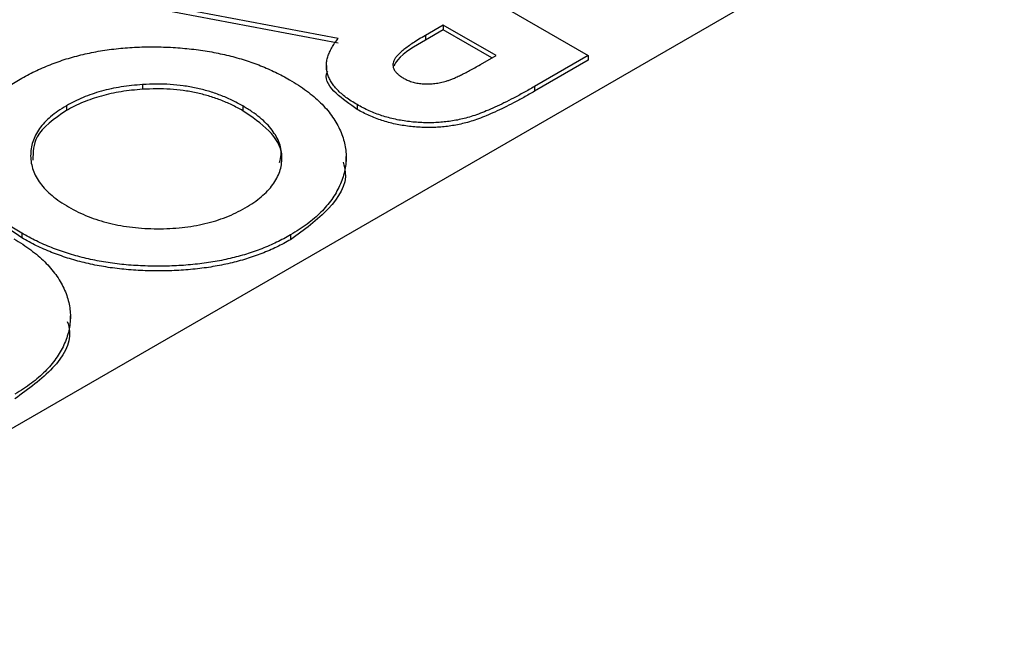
# Model space of a CAD drawing. Header units: inches. Extents: x 3.21 to 13.19, y 2.59 to 9.58.
# Tile 37 of 47: x 11.8 to 11.97, y 7.29 to 7.39. Entities that reach past the tile are written whole.
import ezdxf

# ---------------------------------------------------------------- set-up
doc = ezdxf.new("R2010")
doc.units = ezdxf.units.IN
doc.header["$MEASUREMENT"] = 0

msp = doc.modelspace()

# ---------------------------------------------------------------- linework, layer by layer
at = {"color": 7, "linetype": 'Continuous', "lineweight": 25}
for p, q in [((11.9656052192, 7.4185555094), (11.6898335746, 7.2593559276)), ((11.8564682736, 7.4135172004), (11.9006624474, 7.3880044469)), ((11.8576545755, 7.3909175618), (11.827288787, 7.3966722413)), ((11.8576545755, 7.3901010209), (11.827288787, 7.3958557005)), ((11.8757324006, 7.3932378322), (11.8726427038, 7.3914541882)), ((11.8757324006, 7.3924212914), (11.8726427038, 7.3906376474)), ((11.8847978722, 7.3880044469), (11.8757324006, 7.3932378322)), ((11.8757324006, 7.3932378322), (11.8757324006, 7.3924212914)), ((11.8840906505, 7.3875961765), (11.8757324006, 7.3924212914)), ((11.8726427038, 7.3914541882), (11.8726427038, 7.3906376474)), ((11.8820977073, 7.3864456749), (11.8847978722, 7.3880044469)), ((11.9006624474, 7.3880044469), (11.8914199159, 7.382668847)), ((11.9006624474, 7.3871879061), (11.8914199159, 7.3818523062)), ((11.9006624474, 7.3880044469), (11.9006624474, 7.3871879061)), ((11.8556260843, 7.3862709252), (11.8556260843, 7.3853523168)), ((11.8240060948, 7.3830020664), (11.8240060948, 7.3821855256)), ((11.8914199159, 7.382668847), (11.8914199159, 7.3818523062)), ((11.8109036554, 7.3793632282), (11.8109036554, 7.3785466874)), ((11.8412517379, 7.3793223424), (11.8412517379, 7.3785058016)), ((11.8609124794, 7.379551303), (11.8609124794, 7.3787347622)), ((11.85901972, 7.3696847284), (11.85901972, 7.3706033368)), ((11.8032458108, 7.3574330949), (11.8032458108, 7.3566165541)), ((11.8494673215, 7.3571417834), (11.8494673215, 7.3563252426)), ((11.8115959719, 7.3423075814), (11.8115959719, 7.3432261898))]:
    msp.add_line(p, q, dxfattribs=at)
for points, knots in [([(11.90485573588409, 7.501534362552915), (11.89918745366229, 7.500176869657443), (11.87980075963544, 7.495533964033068), (11.84695535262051, 7.48543429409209), (11.80650787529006, 7.471312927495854), (11.76666335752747, 7.455070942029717), (11.72758541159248, 7.43693660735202), (11.68944364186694, 7.416948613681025), (11.65238953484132, 7.395210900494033), (11.61656234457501, 7.371828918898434), (11.58210570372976, 7.346912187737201), (11.54909356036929, 7.320623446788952), (11.51780728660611, 7.292978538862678), (11.49549585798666, 7.271932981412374), (11.48413618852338, 7.25979719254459), (11.48211854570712, 7.257641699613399)], [0, 0, 0, 0, 0.0358277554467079, 0.1225383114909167, 0.2093759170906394, 0.2962283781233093, 0.3830015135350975, 0.4696143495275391, 0.5559948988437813, 0.6420731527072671, 0.7277651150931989, 0.8130045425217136, 0.8977203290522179, 0.981833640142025, 0.9999999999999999, 0.9999999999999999, 0.9999999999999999, 0.9999999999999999]), ([(11.97221160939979, 7.487810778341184), (11.96984734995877, 7.489175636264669), (11.96717335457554, 7.49035300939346), (11.96132183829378, 7.492316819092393), (11.95823487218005, 7.493077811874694), (11.95180784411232, 7.494252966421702), (11.94849619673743, 7.49465935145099), (11.9418797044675, 7.495187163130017), (11.93854800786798, 7.495312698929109), (11.9318487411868, 7.495352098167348), (11.92847113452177, 7.495264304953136), (11.92180345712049, 7.494925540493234), (11.91849840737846, 7.494674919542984), (11.90865113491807, 7.493731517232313), (11.90217583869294, 7.492849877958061), (11.88935000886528, 7.490734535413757), (11.88298340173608, 7.489494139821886), (11.87052779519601, 7.486779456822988), (11.86441560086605, 7.485301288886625), (11.84635227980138, 7.480581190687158), (11.83467065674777, 7.477057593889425), (11.81183546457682, 7.469458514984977), (11.80068524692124, 7.465379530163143), (11.77883396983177, 7.456752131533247), (11.76811286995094, 7.452192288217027), (11.74724546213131, 7.442717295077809), (11.73708531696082, 7.437797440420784), (11.71727812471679, 7.427615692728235), (11.70761433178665, 7.422343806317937), (11.67948861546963, 7.406080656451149), (11.66198905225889, 7.394718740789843), (11.62960590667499, 7.370907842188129), (11.61469552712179, 7.358469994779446), (11.5949569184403, 7.338721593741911), (11.58881957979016, 7.33195503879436), (11.57779877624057, 7.317900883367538), (11.57297746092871, 7.310718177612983), (11.56748682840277, 7.299610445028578), (11.56594684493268, 7.295832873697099), (11.56377656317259, 7.288234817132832), (11.56312871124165, 7.284407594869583), (11.56327828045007, 7.276659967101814), (11.5640639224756, 7.272817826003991), (11.5671320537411, 7.267249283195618), (11.56845092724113, 7.265477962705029), (11.57180985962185, 7.262143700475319), (11.57388053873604, 7.260573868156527), (11.57623181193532, 7.259216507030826)], [0, 0, 0, 0, 0.0156249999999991, 0.0156249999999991, 0.0312499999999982, 0.0312499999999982, 0.0468749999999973, 0.0468749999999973, 0.0624999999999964, 0.0624999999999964, 0.0781249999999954, 0.0781249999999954, 0.0937499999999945, 0.0937499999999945, 0.1249999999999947, 0.1249999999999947, 0.1562499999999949, 0.1562499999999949, 0.1874999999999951, 0.1874999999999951, 0.2499999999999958, 0.2499999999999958, 0.3124999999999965, 0.3124999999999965, 0.3749999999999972, 0.3749999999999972, 0.4374999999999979, 0.4374999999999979, 0.4999999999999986, 0.4999999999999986, 0.6249999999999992, 0.6249999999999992, 0.7499999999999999, 0.7499999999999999, 0.8125000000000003, 0.8125000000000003, 0.8750000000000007, 0.8750000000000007, 0.9062500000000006, 0.9062500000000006, 0.9375000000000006, 0.9375000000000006, 0.9687500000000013, 0.9687500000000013, 0.9843750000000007, 0.9843750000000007, 1, 1, 1, 1]), ([(11.86091247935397, 7.379551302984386), (11.86057223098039, 7.379757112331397), (11.85990506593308, 7.380160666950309), (11.858987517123, 7.380789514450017), (11.85818447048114, 7.381434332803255), (11.85750843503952, 7.382099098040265), (11.85690276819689, 7.382764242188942), (11.85643828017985, 7.383451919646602), (11.85605955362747, 7.384144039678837), (11.8558079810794, 7.384851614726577), (11.85563765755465, 7.38556708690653), (11.85561523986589, 7.386297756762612), (11.85566583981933, 7.387040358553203), (11.85586573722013, 7.387794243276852), (11.85614435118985, 7.388561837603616), (11.85653943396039, 7.389339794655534), (11.8570333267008, 7.390131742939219), (11.85744437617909, 7.390651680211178), (11.85765457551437, 7.390917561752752)], [0, 0, 0, 0, 0.0687412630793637, 0.1347890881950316, 0.1985360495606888, 0.2603856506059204, 0.3209615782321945, 0.379903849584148, 0.4385029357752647, 0.4961543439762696, 0.5542654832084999, 0.6127487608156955, 0.6725134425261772, 0.733646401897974, 0.7967896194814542, 0.8619356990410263, 0.9293977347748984, 1, 1, 1, 1]), ([(11.87264270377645, 7.391454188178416), (11.87226921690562, 7.391233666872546), (11.87155406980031, 7.390811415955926), (11.87055166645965, 7.390189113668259), (11.86969796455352, 7.389591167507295), (11.8689596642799, 7.389032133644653), (11.86832617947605, 7.388513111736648), (11.86784437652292, 7.388015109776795), (11.86745903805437, 7.387557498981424), (11.86721602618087, 7.387123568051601), (11.86707351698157, 7.386713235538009), (11.86705293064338, 7.386312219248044), (11.86710708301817, 7.385917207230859), (11.86728456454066, 7.385529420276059), (11.86754752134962, 7.385147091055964), (11.86793303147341, 7.384781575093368), (11.86838161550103, 7.384409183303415), (11.86875611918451, 7.384185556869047), (11.8689510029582, 7.384069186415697)], [0, 0, 0, 0, 0.1055584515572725, 0.2021217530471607, 0.2907357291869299, 0.3706174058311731, 0.4427476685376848, 0.5077637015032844, 0.5656721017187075, 0.6165624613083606, 0.6634473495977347, 0.7083772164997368, 0.7534581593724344, 0.7985692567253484, 0.8451267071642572, 0.8937276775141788, 0.9446981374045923, 1, 1, 1, 1]), ([(11.87264270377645, 7.390637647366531), (11.87079457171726, 7.38959329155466), (11.8684976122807, 7.388295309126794), (11.86742406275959, 7.386585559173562), (11.86721429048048, 7.386251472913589)], [0, 0, 0, 0, 0.804599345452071, 0.9999999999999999, 0.9999999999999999, 0.9999999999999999, 0.9999999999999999]), ([(11.80294480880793, 7.383927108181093), (11.80377602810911, 7.38438569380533), (11.80540926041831, 7.385286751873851), (11.8080907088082, 7.386437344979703), (11.81084846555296, 7.387430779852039), (11.81374475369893, 7.38820941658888), (11.8167393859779, 7.388821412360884), (11.81984794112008, 7.389240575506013), (11.82306780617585, 7.38946767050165), (11.82635242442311, 7.38951760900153), (11.82962926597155, 7.389389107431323), (11.83282567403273, 7.389100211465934), (11.83589573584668, 7.388640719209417), (11.8388403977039, 7.388010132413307), (11.84166198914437, 7.387224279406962), (11.84435414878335, 7.386264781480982), (11.84691597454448, 7.385137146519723), (11.84849174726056, 7.384276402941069), (11.84929026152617, 7.383840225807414)], [0, 0, 0, 0, 0.0667486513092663, 0.1311519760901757, 0.1937321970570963, 0.2553255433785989, 0.3163881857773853, 0.3780268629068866, 0.4404056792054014, 0.5045574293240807, 0.5686582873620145, 0.6309861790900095, 0.6922881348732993, 0.752615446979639, 0.8131995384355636, 0.8740161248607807, 0.9361583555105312, 0.9999999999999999, 0.9999999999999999, 0.9999999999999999, 0.9999999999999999]), ([(11.86091247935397, 7.378734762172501), (11.8596504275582, 7.379607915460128), (11.85713023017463, 7.381351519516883), (11.85521408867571, 7.383867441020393), (11.85577216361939, 7.385157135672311), (11.85584467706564, 7.385324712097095)], [0, 0, 0, 0, 0.4660305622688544, 0.9306187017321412, 1, 1, 1, 1]), ([(11.8689510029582, 7.384069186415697), (11.8691942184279, 7.383939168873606), (11.86967197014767, 7.383683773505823), (11.87050969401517, 7.383402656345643), (11.87140191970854, 7.383209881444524), (11.8723455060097, 7.383107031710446), (11.87331939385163, 7.383100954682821), (11.87430157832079, 7.383171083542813), (11.87527993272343, 7.383333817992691), (11.87609055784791, 7.383544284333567), (11.87676595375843, 7.383775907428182), (11.8773474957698, 7.383999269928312), (11.87798521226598, 7.384280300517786), (11.87869541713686, 7.384605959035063), (11.87946049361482, 7.384989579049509), (11.88028718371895, 7.38542574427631), (11.88116982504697, 7.385918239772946), (11.88177950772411, 7.386264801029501), (11.88209770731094, 7.386445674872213)], [0, 0, 0, 0, 0.0637633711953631, 0.1252513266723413, 0.1853973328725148, 0.2467851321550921, 0.3093952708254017, 0.3725000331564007, 0.4369906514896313, 0.5050009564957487, 0.5432613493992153, 0.5884027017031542, 0.6396207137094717, 0.6979238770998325, 0.763292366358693, 0.8349930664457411, 0.9138812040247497, 1, 1, 1, 1]), ([(11.80324581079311, 7.357433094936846), (11.80247460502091, 7.357902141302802), (11.80095491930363, 7.358826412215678), (11.79897679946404, 7.36033187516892), (11.79730198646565, 7.361904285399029), (11.79592185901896, 7.363540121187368), (11.79484291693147, 7.365243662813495), (11.79406846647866, 7.367014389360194), (11.79361629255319, 7.368854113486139), (11.7934458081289, 7.370734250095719), (11.79358971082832, 7.372612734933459), (11.79401572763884, 7.374445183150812), (11.79475742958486, 7.376208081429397), (11.79578457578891, 7.37790340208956), (11.79712121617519, 7.379527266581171), (11.79876283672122, 7.381076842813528), (11.80069759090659, 7.382559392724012), (11.80218820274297, 7.383466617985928), (11.80294480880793, 7.383927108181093)], [0, 0, 0, 0, 0.0657153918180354, 0.1294942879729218, 0.1917019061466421, 0.2531344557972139, 0.3141789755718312, 0.3758085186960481, 0.4384697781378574, 0.5028163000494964, 0.5669652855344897, 0.6293823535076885, 0.6905093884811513, 0.7510985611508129, 0.8116877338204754, 0.8729427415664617, 0.9355081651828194, 1, 1, 1, 1]), ([(11.84929026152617, 7.383840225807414), (11.84980615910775, 7.383534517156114), (11.85083142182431, 7.382926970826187), (11.8522112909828, 7.381945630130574), (11.85348178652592, 7.380938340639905), (11.85463460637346, 7.379897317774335), (11.85564208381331, 7.378812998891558), (11.85651666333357, 7.377689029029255), (11.85728398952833, 7.376533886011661), (11.85790933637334, 7.375342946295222), (11.85840080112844, 7.374135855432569), (11.85876068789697, 7.372920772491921), (11.85897160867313, 7.371704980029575), (11.85904464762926, 7.370485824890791), (11.85896772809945, 7.369265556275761), (11.85877451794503, 7.368041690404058), (11.85839726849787, 7.366819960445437), (11.85791701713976, 7.365600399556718), (11.85730457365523, 7.364402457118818), (11.85655132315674, 7.363239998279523), (11.85569291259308, 7.362116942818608), (11.8546871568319, 7.361038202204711), (11.85358230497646, 7.35999520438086), (11.85232488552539, 7.359001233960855), (11.85097617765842, 7.358036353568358), (11.84997146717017, 7.357440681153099), (11.84946732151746, 7.357141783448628)], [0, 0, 0, 0, 0.0431146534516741, 0.0856833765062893, 0.1275952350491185, 0.1690061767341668, 0.2104493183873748, 0.2518287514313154, 0.2934617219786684, 0.3353990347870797, 0.377495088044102, 0.4187072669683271, 0.4598921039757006, 0.500892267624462, 0.5418924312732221, 0.5832317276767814, 0.6249820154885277, 0.6672067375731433, 0.7095891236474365, 0.7511008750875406, 0.7925668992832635, 0.8335439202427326, 0.8748265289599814, 0.9160171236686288, 0.9578589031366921, 1, 1, 1, 1]), ([(11.82400609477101, 7.383002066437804), (11.82337860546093, 7.382953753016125), (11.8221377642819, 7.38285821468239), (11.82032621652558, 7.382608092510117), (11.81857969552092, 7.382281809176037), (11.81690441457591, 7.381865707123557), (11.8152913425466, 7.381367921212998), (11.81375130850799, 7.380782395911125), (11.81227151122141, 7.380118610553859), (11.81136265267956, 7.379616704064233), (11.81090365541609, 7.37936322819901)], [0, 0, 0, 0, 0.127991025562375, 0.253098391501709, 0.3761840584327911, 0.4989363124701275, 0.6215258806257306, 0.7457068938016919, 0.8715753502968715, 1, 1, 1, 1]), ([(11.82400609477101, 7.382185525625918), (11.82337860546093, 7.382137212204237), (11.8221377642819, 7.382041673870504), (11.82032621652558, 7.381791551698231), (11.81857969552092, 7.381465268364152), (11.81690441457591, 7.381049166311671), (11.8152913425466, 7.380551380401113), (11.81375130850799, 7.37996585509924), (11.81227151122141, 7.379302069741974), (11.81136265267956, 7.378800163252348), (11.81090365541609, 7.378546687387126)], [0, 0, 0, 0, 0.127991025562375, 0.253098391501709, 0.3761840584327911, 0.4989363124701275, 0.6215258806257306, 0.7457068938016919, 0.8715753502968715, 1, 1, 1, 1]), ([(11.84125173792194, 7.379322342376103), (11.84062796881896, 7.379661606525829), (11.83940548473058, 7.38032650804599), (11.83742680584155, 7.381184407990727), (11.83536640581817, 7.381879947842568), (11.83323272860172, 7.38242450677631), (11.83102206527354, 7.382806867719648), (11.8287412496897, 7.383039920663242), (11.82638850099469, 7.383115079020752), (11.82480817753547, 7.383040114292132), (11.82400609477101, 7.383002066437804)], [0, 0, 0, 0, 0.1347974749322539, 0.2641807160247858, 0.388434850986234, 0.509666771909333, 0.6304352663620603, 0.7506883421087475, 0.8734635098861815, 1, 1, 1, 1]), ([(11.84125173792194, 7.378505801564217), (11.84062796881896, 7.378845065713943), (11.83940548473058, 7.379509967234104), (11.83742680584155, 7.38036786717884), (11.83536640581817, 7.381063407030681), (11.83323272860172, 7.381607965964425), (11.83102206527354, 7.381990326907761), (11.8287412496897, 7.382223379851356), (11.82638850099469, 7.382298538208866), (11.82480817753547, 7.382223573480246), (11.82400609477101, 7.382185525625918)], [0, 0, 0, 0, 0.1347974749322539, 0.2641807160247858, 0.388434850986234, 0.509666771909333, 0.6304352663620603, 0.7506883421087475, 0.8734635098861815, 1, 1, 1, 1]), ([(11.89141991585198, 7.382668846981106), (11.89080682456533, 7.382317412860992), (11.88962767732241, 7.381641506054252), (11.8878675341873, 7.380701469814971), (11.88621980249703, 7.379855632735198), (11.88465517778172, 7.379115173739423), (11.88318768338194, 7.378478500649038), (11.88181705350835, 7.377942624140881), (11.88055279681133, 7.377501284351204), (11.87935352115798, 7.377162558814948), (11.87819714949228, 7.376902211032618), (11.8770520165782, 7.376700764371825), (11.87588991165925, 7.376559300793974), (11.87471650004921, 7.376459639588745), (11.87352587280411, 7.376419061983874), (11.87232431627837, 7.376435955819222), (11.87110872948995, 7.37650340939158), (11.86988239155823, 7.376618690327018), (11.86866677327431, 7.376793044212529), (11.86746822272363, 7.377017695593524), (11.86630469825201, 7.377305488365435), (11.86516440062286, 7.377644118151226), (11.86405434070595, 7.378038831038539), (11.86297984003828, 7.378492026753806), (11.86190978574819, 7.378986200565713), (11.86124936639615, 7.379360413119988), (11.86091247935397, 7.379551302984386)], [0, 0, 0, 0, 0.0728765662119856, 0.1401621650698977, 0.2022428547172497, 0.2588508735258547, 0.3107782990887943, 0.3570369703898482, 0.3984482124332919, 0.4352986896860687, 0.4695068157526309, 0.5030546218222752, 0.5361580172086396, 0.5696022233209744, 0.6030186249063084, 0.636632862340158, 0.6708898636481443, 0.7059620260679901, 0.7413420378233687, 0.7764512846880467, 0.8121451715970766, 0.8479949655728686, 0.8845415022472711, 0.9219874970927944, 0.9602049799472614, 0.9999999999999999, 0.9999999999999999, 0.9999999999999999, 0.9999999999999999]), ([(11.89141991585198, 7.38185230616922), (11.89080682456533, 7.381500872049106), (11.88962767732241, 7.380824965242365), (11.8878675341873, 7.379884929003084), (11.88621980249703, 7.379039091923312), (11.88465517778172, 7.378298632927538), (11.88318768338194, 7.377661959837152), (11.88181705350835, 7.377126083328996), (11.88055279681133, 7.376684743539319), (11.87935352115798, 7.376346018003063), (11.87819714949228, 7.376085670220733), (11.8770520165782, 7.375884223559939), (11.87588991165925, 7.375742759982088), (11.87471650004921, 7.375643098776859), (11.87352587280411, 7.375602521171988), (11.87232431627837, 7.375619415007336), (11.87110872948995, 7.375686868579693), (11.86988239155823, 7.375802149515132), (11.86866677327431, 7.375976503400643), (11.86746822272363, 7.376201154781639), (11.86630469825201, 7.376488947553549), (11.86516440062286, 7.37682757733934), (11.86405434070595, 7.377222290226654), (11.86297984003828, 7.37767548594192), (11.86190978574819, 7.378169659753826), (11.86124936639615, 7.378543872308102), (11.86091247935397, 7.378734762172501)], [0, 0, 0, 0, 0.0728765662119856, 0.1401621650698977, 0.2022428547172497, 0.2588508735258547, 0.3107782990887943, 0.3570369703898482, 0.3984482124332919, 0.4352986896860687, 0.4695068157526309, 0.5030546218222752, 0.5361580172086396, 0.5696022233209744, 0.6030186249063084, 0.636632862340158, 0.6708898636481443, 0.7059620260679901, 0.7413420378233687, 0.7764512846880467, 0.8121451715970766, 0.8479949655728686, 0.8845415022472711, 0.9219874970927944, 0.9602049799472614, 0.9999999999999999, 0.9999999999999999, 0.9999999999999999, 0.9999999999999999]), ([(11.81090365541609, 7.37936322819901), (11.81040942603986, 7.379061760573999), (11.80943701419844, 7.378468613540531), (11.80817396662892, 7.377501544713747), (11.80711516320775, 7.376487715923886), (11.80623927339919, 7.375429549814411), (11.80556263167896, 7.374321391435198), (11.80509766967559, 7.373163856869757), (11.80481301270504, 7.371964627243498), (11.8047263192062, 7.370734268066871), (11.80483845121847, 7.369500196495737), (11.80515651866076, 7.36829339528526), (11.80567210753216, 7.367126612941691), (11.80639518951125, 7.366004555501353), (11.80730808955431, 7.364917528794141), (11.80844346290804, 7.363882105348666), (11.80975712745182, 7.362878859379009), (11.81076889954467, 7.362264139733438), (11.81128433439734, 7.361950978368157)], [0, 0, 0, 0, 0.0641406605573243, 0.1261987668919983, 0.1868215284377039, 0.2469097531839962, 0.3072238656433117, 0.3681115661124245, 0.430321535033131, 0.4941194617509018, 0.5582179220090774, 0.6211001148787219, 0.6825583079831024, 0.7440627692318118, 0.8059092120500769, 0.8689819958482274, 0.933254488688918, 1, 1, 1, 1]), ([(11.81090365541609, 7.378546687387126), (11.80884556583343, 7.377110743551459), (11.80523851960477, 7.374594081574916), (11.80516150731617, 7.37136172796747), (11.80512843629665, 7.36997367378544)], [0, 0, 0, 0, 0.5705747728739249, 0.9999999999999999, 0.9999999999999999, 0.9999999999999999, 0.9999999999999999]), ([(11.84165897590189, 7.36179254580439), (11.84216221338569, 7.362099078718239), (11.84315540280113, 7.362704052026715), (11.84444376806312, 7.36368868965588), (11.84554772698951, 7.36471070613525), (11.84643446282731, 7.365779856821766), (11.84712766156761, 7.366889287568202), (11.84763196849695, 7.368039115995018), (11.84790384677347, 7.369234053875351), (11.84800981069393, 7.370455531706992), (11.84788558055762, 7.371682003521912), (11.84759301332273, 7.37288918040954), (11.84703213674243, 7.374052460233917), (11.84631565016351, 7.375187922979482), (11.84534812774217, 7.376279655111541), (11.84420597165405, 7.377344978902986), (11.84282393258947, 7.37836393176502), (11.8417832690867, 7.37899832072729), (11.84125173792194, 7.379322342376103)], [0, 0, 0, 0, 0.0646042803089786, 0.1275029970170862, 0.1885083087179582, 0.2486910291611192, 0.3085769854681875, 0.3687868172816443, 0.4298578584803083, 0.4927684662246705, 0.5557050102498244, 0.6176615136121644, 0.6789559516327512, 0.740180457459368, 0.8023385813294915, 0.8663007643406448, 0.931711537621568, 0.9999999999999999, 0.9999999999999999, 0.9999999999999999, 0.9999999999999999]), ([(11.84758096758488, 7.36961641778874), (11.84770092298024, 7.370062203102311), (11.84820298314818, 7.371927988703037), (11.8460127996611, 7.375229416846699), (11.84283975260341, 7.377412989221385), (11.84125173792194, 7.378505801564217)], [0, 0, 0, 0, 0.1355606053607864, 0.56737406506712, 0.9999999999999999, 0.9999999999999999, 0.9999999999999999, 0.9999999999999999]), ([(11.80324581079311, 7.356616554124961), (11.80010302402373, 7.358785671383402), (11.7944254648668, 7.362704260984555), (11.79410920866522, 7.367771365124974), (11.79396801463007, 7.37003359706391)], [0, 0, 0, 0, 0.5535454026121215, 0.9999999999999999, 0.9999999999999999, 0.9999999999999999, 0.9999999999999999]), ([(11.8584864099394, 7.369644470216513), (11.85865360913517, 7.369069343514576), (11.85944474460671, 7.366348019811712), (11.85644425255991, 7.361394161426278), (11.85179246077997, 7.358014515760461), (11.84946732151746, 7.356325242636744)], [0, 0, 0, 0, 0.1181898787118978, 0.5592383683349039, 1, 1, 1, 1]), ([(11.81128433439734, 7.361950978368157), (11.81182422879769, 7.361655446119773), (11.81288692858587, 7.361073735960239), (11.81461515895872, 7.360314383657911), (11.81641983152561, 7.359672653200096), (11.81829656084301, 7.359143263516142), (11.82024628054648, 7.358725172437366), (11.82227637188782, 7.358428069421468), (11.82438294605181, 7.358251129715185), (11.82653706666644, 7.35818714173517), (11.82868973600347, 7.35822831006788), (11.83078668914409, 7.358396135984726), (11.8328137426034, 7.358660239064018), (11.83474772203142, 7.359066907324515), (11.83660666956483, 7.359574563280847), (11.83839482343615, 7.360190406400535), (11.84008771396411, 7.360934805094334), (11.84113055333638, 7.361504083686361), (11.84165897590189, 7.36179254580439)], [0, 0, 0, 0, 0.0659391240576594, 0.1297911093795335, 0.1921752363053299, 0.2536170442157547, 0.3147191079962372, 0.3762822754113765, 0.4389729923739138, 0.5031747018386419, 0.5673294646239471, 0.6296509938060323, 0.6906498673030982, 0.7512376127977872, 0.8117541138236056, 0.8727877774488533, 0.9355396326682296, 0.9999999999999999, 0.9999999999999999, 0.9999999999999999, 0.9999999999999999]), ([(11.80186651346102, 7.356463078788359), (11.8023824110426, 7.356157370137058), (11.80340767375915, 7.355549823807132), (11.80478754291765, 7.354568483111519), (11.80605803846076, 7.35356119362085), (11.80721085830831, 7.352520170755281), (11.80821833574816, 7.351435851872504), (11.80909291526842, 7.350311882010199), (11.80986024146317, 7.349156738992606), (11.81048558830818, 7.347965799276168), (11.81097705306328, 7.346758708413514), (11.81133693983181, 7.345543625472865), (11.81154786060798, 7.344327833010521), (11.81162089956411, 7.343108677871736), (11.81154398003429, 7.341888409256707), (11.81135076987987, 7.340664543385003), (11.81097352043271, 7.339442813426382), (11.8104932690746, 7.338223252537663), (11.80988082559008, 7.337025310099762), (11.80912757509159, 7.335862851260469), (11.80826916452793, 7.334739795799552), (11.80726340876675, 7.333661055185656), (11.80615855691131, 7.332618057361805), (11.80490113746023, 7.3316240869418), (11.80355242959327, 7.330659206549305), (11.80254771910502, 7.330063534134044), (11.8020435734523, 7.329764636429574)], [0, 0, 0, 0, 0.0431146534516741, 0.0856833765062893, 0.1275952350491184, 0.1690061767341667, 0.2104493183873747, 0.2518287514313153, 0.2934617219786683, 0.3353990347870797, 0.3774950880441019, 0.4187072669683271, 0.4598921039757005, 0.5008922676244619, 0.5418924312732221, 0.5832317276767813, 0.6249820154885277, 0.6672067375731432, 0.7095891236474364, 0.7511008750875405, 0.7925668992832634, 0.8335439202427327, 0.8748265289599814, 0.9160171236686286, 0.9578589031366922, 1, 1, 1, 1]), ([(11.84946732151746, 7.357141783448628), (11.84867906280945, 7.356709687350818), (11.84712286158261, 7.355856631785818), (11.84456451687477, 7.354757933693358), (11.84188151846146, 7.353824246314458), (11.83906760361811, 7.353059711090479), (11.83612095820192, 7.352468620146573), (11.83304271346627, 7.352056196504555), (11.82983902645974, 7.351804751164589), (11.82654603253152, 7.351732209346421), (11.82324755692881, 7.351826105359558), (11.82002390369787, 7.352095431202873), (11.81691782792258, 7.352541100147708), (11.8139321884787, 7.353162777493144), (11.81106545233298, 7.353964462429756), (11.80832653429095, 7.354950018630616), (11.80568003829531, 7.356094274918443), (11.80406607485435, 7.356981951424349), (11.80324581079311, 7.357433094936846)], [0, 0, 0, 0, 0.0633903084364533, 0.1251468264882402, 0.185633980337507, 0.2459561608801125, 0.3063019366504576, 0.3673318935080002, 0.4300718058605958, 0.4947042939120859, 0.5593679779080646, 0.6225450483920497, 0.6844876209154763, 0.7458278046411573, 0.8074463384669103, 0.8700063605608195, 0.9339333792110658, 1, 1, 1, 1]), ([(11.84946732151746, 7.356325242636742), (11.84867906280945, 7.355893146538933), (11.84712286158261, 7.355040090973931), (11.84456451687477, 7.353941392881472), (11.84188151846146, 7.353007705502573), (11.83906760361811, 7.352243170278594), (11.83612095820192, 7.351652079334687), (11.83304271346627, 7.351239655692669), (11.82983902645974, 7.350988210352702), (11.82654603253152, 7.350915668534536), (11.82324755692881, 7.351009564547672), (11.82002390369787, 7.351278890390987), (11.81691782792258, 7.351724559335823), (11.8139321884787, 7.352346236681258), (11.81106545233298, 7.35314792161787), (11.80832653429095, 7.35413347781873), (11.80568003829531, 7.355277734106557), (11.80406607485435, 7.356165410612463), (11.80324581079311, 7.356616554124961)], [0, 0, 0, 0, 0.0633903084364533, 0.1251468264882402, 0.185633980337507, 0.2459561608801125, 0.3063019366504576, 0.3673318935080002, 0.4300718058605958, 0.4947042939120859, 0.5593679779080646, 0.6225450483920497, 0.6844876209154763, 0.7458278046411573, 0.8074463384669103, 0.8700063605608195, 0.9339333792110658, 1, 1, 1, 1]), ([(11.81106266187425, 7.342267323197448), (11.81122986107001, 7.341692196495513), (11.81202099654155, 7.338970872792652), (11.80902050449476, 7.334017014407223), (11.80436871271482, 7.330637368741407), (11.8020435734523, 7.328948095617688)], [0, 0, 0, 0, 0.1181898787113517, 0.5592383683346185, 1, 1, 1, 1])]:
    msp.add_open_spline(points, degree=3, knots=knots, dxfattribs=at)

doc.saveas('drawing.dxf')
